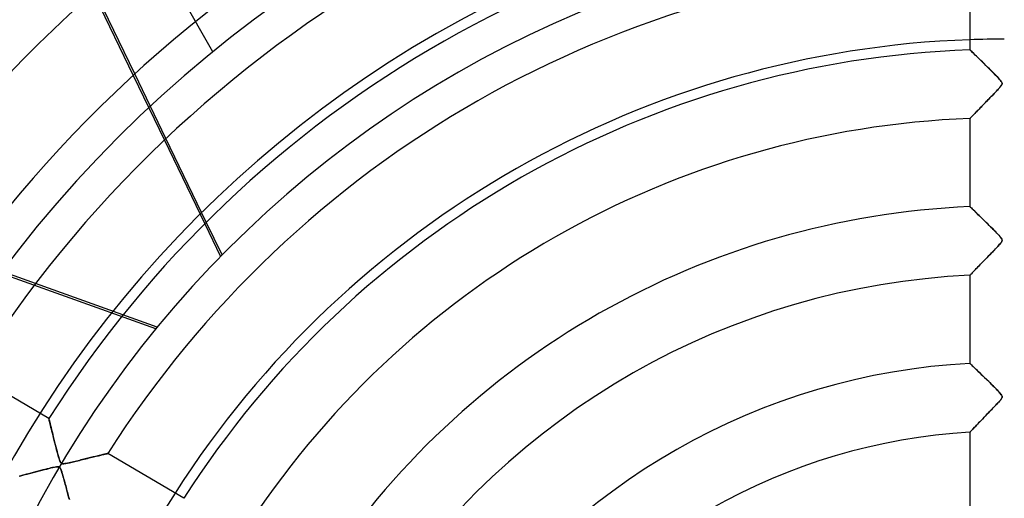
# Model space of a CAD drawing. Header units: millimetres. Extents: x -550 to 550, y -550 to 550.
# Tile 24 of 54: x -143 to 0, y 76 to 146. Entities that reach past the tile are written whole.
import ezdxf

# ---------------------------------------------------------------- set-up
doc = ezdxf.new("R2010")
doc.units = ezdxf.units.MM
doc.layers.add('HIDDEN', color=7, linetype='Continuous')
doc.layers.add('THICK', color=7, linetype='Continuous')

msp = doc.modelspace()

# ---------------------------------------------------------------- linework, layer by layer
at = {"layer": 'HIDDEN'}
for p, q in [((-115.2, 141.42), (-221.19, 327.25)), ((-115.2, 141.42), (-115.2, 141.42)), ((-4.99, 141.69), (-5, 141.7)), ((-4.94, 141.65), (-4.99, 141.69)), ((-4.88, 141.58), (-4.94, 141.65)), ((-4.79, 141.49), (-4.88, 141.58)), ((-4.67, 141.38), (-4.79, 141.49)), ((-4.54, 141.26), (-4.67, 141.38)), ((-4.39, 141.11), (-4.54, 141.26)), ((-4.23, 140.95), (-4.39, 141.11)), ((-4.05, 140.78), (-4.23, 140.95)), ((-3.85, 140.59), (-4.05, 140.78)), ((-3.65, 140.39), (-3.85, 140.59)), ((-3.43, 140.17), (-3.65, 140.39)), ((-3.19, 139.94), (-3.43, 140.17)), ((-2.95, 139.7), (-3.19, 139.94)), ((-2.69, 139.45), (-2.95, 139.7)), ((-2.43, 139.19), (-2.69, 139.45)), ((-2.17, 138.93), (-2.43, 139.19)), ((-126.79, 137.99), (-122.25, 128.57)), ((-122.01, 128.79), (-126.54, 138.21)), ((-1.92, 138.68), (-2.17, 138.93)), ((-1.68, 138.44), (-1.92, 138.68)), ((-1.44, 138.2), (-1.68, 138.44)), ((-1.22, 137.98), (-1.44, 138.2)), ((-1.02, 137.77), (-1.22, 137.98)), ((-0.84, 137.58), (-1.02, 137.77)), ((-0.68, 137.4), (-0.84, 137.58)), ((-0.79, 136.07), (-0.63, 136.25)), ((-0.55, 137.24), (-0.68, 137.4)), ((-0.63, 136.25), (-0.5, 136.41)), ((-0.44, 137.11), (-0.55, 137.24)), ((-0.5, 136.41), (-0.4, 136.55)), ((-0.37, 136.99), (-0.44, 137.11)), ((-0.4, 136.55), (-0.34, 136.66)), ((-0.32, 136.87), (-0.37, 136.99)), ((-0.34, 136.66), (-0.32, 136.77)), ((-0.32, 136.77), (-0.32, 136.87)), ((-2.22, 134.58), (-2.04, 134.76)), ((-2.04, 134.76), (-1.87, 134.95)), ((-1.87, 134.95), (-1.69, 135.13)), ((-1.69, 135.13), (-1.51, 135.32)), ((-1.51, 135.32), (-1.32, 135.51)), ((-1.32, 135.51), (-1.14, 135.69)), ((-1.14, 135.69), (-0.97, 135.88)), ((-0.97, 135.88), (-0.79, 136.07)), ((-3.53, 133.24), (-3.38, 133.39)), ((-3.38, 133.39), (-3.22, 133.55)), ((-3.22, 133.55), (-3.06, 133.72)), ((-3.06, 133.72), (-2.9, 133.88)), ((-2.9, 133.88), (-2.74, 134.05)), ((-2.74, 134.05), (-2.57, 134.23)), ((-2.57, 134.23), (-2.4, 134.4)), ((-2.4, 134.4), (-2.22, 134.58)), ((-4.91, 131.81), (-4.85, 131.87)), ((-4.85, 131.87), (-4.79, 131.94)), ((-4.79, 131.94), (-4.71, 132.01)), ((-4.71, 132.01), (-4.63, 132.1)), ((-4.63, 132.1), (-4.54, 132.2)), ((-4.54, 132.2), (-4.44, 132.3)), ((-4.44, 132.3), (-4.33, 132.41)), ((-4.33, 132.41), (-4.21, 132.54)), ((-4.21, 132.54), (-4.09, 132.66)), ((-4.09, 132.66), (-3.96, 132.8)), ((-3.96, 132.8), (-3.82, 132.94)), ((-3.82, 132.94), (-3.68, 133.09)), ((-3.68, 133.09), (-3.53, 133.24)), ((-5, 131.72), (-4.99, 131.72)), ((-4.99, 131.72), (-4.98, 131.74)), ((-4.98, 131.74), (-4.95, 131.77)), ((-4.95, 131.77), (-4.91, 131.81)), ((-123.51, 101.08), (-193.98, 126.41)), ((-4.99, 118.88), (-5, 118.88)), ((-4.96, 118.85), (-4.99, 118.88)), ((-4.91, 118.8), (-4.96, 118.85)), ((-4.85, 118.74), (-4.91, 118.8)), ((-4.77, 118.66), (-4.85, 118.74)), ((-4.67, 118.57), (-4.77, 118.66)), ((-4.56, 118.46), (-4.67, 118.57)), ((-4.44, 118.34), (-4.56, 118.46)), ((-4.3, 118.21), (-4.44, 118.34)), ((-4.15, 118.07), (-4.3, 118.21)), ((-4, 117.92), (-4.15, 118.07)), ((-3.83, 117.75), (-4, 117.92)), ((-3.65, 117.58), (-3.83, 117.75)), ((-3.46, 117.4), (-3.65, 117.58)), ((-116.38, 116.38), (-114.08, 111.61)), ((-113.85, 111.85), (-116.15, 116.62)), ((-3.27, 117.21), (-3.46, 117.4)), ((-3.06, 117), (-3.27, 117.21)), ((-2.84, 116.79), (-3.06, 117)), ((-2.62, 116.57), (-2.84, 116.79)), ((-2.41, 116.36), (-2.62, 116.57)), ((-2.19, 116.15), (-2.41, 116.36)), ((-1.99, 115.94), (-2.19, 116.15)), ((-1.79, 115.74), (-1.99, 115.94)), ((-1.6, 115.55), (-1.79, 115.74)), ((-1.42, 115.37), (-1.6, 115.55)), ((-1.25, 115.2), (-1.42, 115.37)), ((-1.09, 115.04), (-1.25, 115.2)), ((-0.95, 114.89), (-1.09, 115.04)), ((-0.83, 114.76), (-0.95, 114.89)), ((-0.72, 114.64), (-0.83, 114.76)), ((-0.95, 113.1), (-0.8, 113.26)), ((-0.8, 113.26), (-0.68, 113.4)), ((-0.62, 114.53), (-0.72, 114.64)), ((-0.68, 113.4), (-0.57, 113.52)), ((-0.53, 114.42), (-0.62, 114.53)), ((-0.57, 113.52), (-0.48, 113.63)), ((-0.45, 114.32), (-0.53, 114.42)), ((-0.48, 113.63), (-0.42, 113.73)), ((-0.39, 114.23), (-0.45, 114.32)), ((-0.42, 113.73), (-0.37, 113.81)), ((-0.35, 114.15), (-0.39, 114.23)), ((-0.37, 113.81), (-0.34, 113.88)), ((-0.33, 114.08), (-0.35, 114.15)), ((-0.34, 113.88), (-0.32, 113.95)), ((-0.32, 114.01), (-0.33, 114.08)), ((-0.32, 113.95), (-0.32, 114.01)), ((-2.41, 111.58), (-2.22, 111.78)), ((-2.22, 111.78), (-2.03, 111.98)), ((-2.03, 111.98), (-1.84, 112.18)), ((-1.84, 112.18), (-1.64, 112.38)), ((-1.64, 112.38), (-1.45, 112.57)), ((-1.45, 112.57), (-1.27, 112.76)), ((-1.27, 112.76), (-1.1, 112.94)), ((-1.1, 112.94), (-0.95, 113.1)), ((-140.98, 107.69), (-150.81, 111.23)), ((-3.63, 110.32), (-3.47, 110.49)), ((-3.47, 110.49), (-3.31, 110.66)), ((-3.31, 110.66), (-3.13, 110.84)), ((-3.13, 110.84), (-2.96, 111.02)), ((-2.96, 111.02), (-2.78, 111.2)), ((-2.78, 111.2), (-2.6, 111.39)), ((-2.6, 111.39), (-2.41, 111.58)), ((-4.99, 108.9), (-4.97, 108.92)), ((-4.97, 108.92), (-4.94, 108.96)), ((-4.94, 108.96), (-4.89, 109.01)), ((-4.89, 109.01), (-4.83, 109.08)), ((-4.83, 109.08), (-4.75, 109.16)), ((-4.75, 109.16), (-4.66, 109.25)), ((-4.66, 109.25), (-4.57, 109.35)), ((-4.57, 109.35), (-4.46, 109.46)), ((-4.46, 109.46), (-4.34, 109.58)), ((-4.34, 109.58), (-4.21, 109.72)), ((-4.21, 109.72), (-4.08, 109.86)), ((-4.08, 109.86), (-3.94, 110)), ((-3.94, 110), (-3.79, 110.16)), ((-3.79, 110.16), (-3.63, 110.32)), ((-5, 108.9), (-4.99, 108.9)), ((-123.3, 101.34), (-128.28, 103.13)), ((-4.99, 96.05), (-5, 96.06)), ((-4.96, 96.02), (-4.99, 96.05)), ((-4.91, 95.97), (-4.96, 96.02)), ((-4.83, 95.9), (-4.91, 95.97)), ((-4.74, 95.82), (-4.83, 95.9)), ((-4.64, 95.72), (-4.74, 95.82)), ((-4.52, 95.6), (-4.64, 95.72)), ((-4.39, 95.47), (-4.52, 95.6)), ((-4.24, 95.34), (-4.39, 95.47)), ((-4.09, 95.19), (-4.24, 95.34)), ((-3.92, 95.03), (-4.09, 95.19)), ((-3.75, 94.86), (-3.92, 95.03)), ((-3.56, 94.68), (-3.75, 94.86)), ((-3.37, 94.49), (-3.56, 94.68)), ((-3.16, 94.29), (-3.37, 94.49)), ((-2.95, 94.09), (-3.16, 94.29)), ((-2.73, 93.87), (-2.95, 94.09)), ((-2.5, 93.65), (-2.73, 93.87)), ((-2.27, 93.42), (-2.5, 93.65)), ((-2.03, 93.18), (-2.27, 93.42)), ((-1.8, 92.96), (-2.03, 93.18)), ((-1.59, 92.74), (-1.8, 92.96)), ((-1.39, 92.54), (-1.59, 92.74)), ((-1.2, 92.35), (-1.39, 92.54)), ((-1.03, 92.17), (-1.2, 92.35)), ((-0.87, 92.01), (-1.03, 92.17)), ((-0.74, 91.87), (-0.87, 92.01)), ((-0.63, 91.74), (-0.74, 91.87)), ((-0.53, 91.62), (-0.63, 91.74)), ((-1.07, 90.17), (-0.92, 90.33)), ((-0.92, 90.33), (-0.78, 90.48)), ((-0.78, 90.48), (-0.66, 90.62)), ((-0.66, 90.62), (-0.56, 90.74)), ((-0.56, 90.74), (-0.47, 90.84)), ((-0.44, 91.51), (-0.53, 91.62)), ((-0.47, 90.84), (-0.4, 90.95)), ((-0.37, 91.4), (-0.44, 91.51)), ((-0.4, 90.95), (-0.35, 91.05)), ((-0.33, 91.31), (-0.37, 91.4)), ((-0.35, 91.05), (-0.32, 91.14)), ((-0.32, 91.22), (-0.33, 91.31)), ((-0.32, 91.14), (-0.32, 91.22)), ((-2.37, 88.82), (-2.18, 89.01)), ((-2.18, 89.01), (-1.99, 89.21)), ((-1.99, 89.21), (-1.79, 89.42)), ((-1.79, 89.42), (-1.6, 89.62)), ((-1.6, 89.62), (-1.41, 89.81)), ((-1.41, 89.81), (-1.24, 90)), ((-1.24, 90), (-1.07, 90.17)), ((-139.06, 88.05), (-139.05, 88.03)), ((-139.05, 88.03), (-139.04, 87.96)), ((-139.04, 87.96), (-139.01, 87.84)), ((-139.01, 87.84), (-138.97, 87.69)), ((-138.97, 87.69), (-138.93, 87.5)), ((-138.93, 87.5), (-138.87, 87.27)), ((-3.76, 87.37), (-3.61, 87.53)), ((-3.61, 87.53), (-3.44, 87.7)), ((-3.44, 87.7), (-3.27, 87.88)), ((-3.27, 87.88), (-3.1, 88.06)), ((-3.1, 88.06), (-2.93, 88.24)), ((-2.93, 88.24), (-2.74, 88.43)), ((-2.74, 88.43), (-2.56, 88.62)), ((-2.56, 88.62), (-2.37, 88.82)), ((-138.87, 87.27), (-138.81, 87.01)), ((-138.81, 87.01), (-138.74, 86.73)), ((-138.74, 86.73), (-138.66, 86.42)), ((-138.66, 86.42), (-138.58, 86.1)), ((-138.58, 86.1), (-138.5, 85.75)), ((-5, 86.06), (-4.99, 86.07)), ((-4.99, 86.07), (-4.97, 86.1)), ((-4.97, 86.1), (-4.93, 86.13)), ((-4.93, 86.13), (-4.88, 86.19)), ((-4.88, 86.19), (-4.82, 86.26)), ((-4.82, 86.26), (-4.74, 86.34)), ((-4.74, 86.34), (-4.65, 86.43)), ((-4.65, 86.43), (-4.56, 86.54)), ((-4.56, 86.54), (-4.44, 86.65)), ((-4.44, 86.65), (-4.33, 86.78)), ((-4.33, 86.78), (-4.2, 86.91)), ((-4.2, 86.91), (-4.06, 87.06)), ((-4.06, 87.06), (-3.91, 87.21)), ((-3.91, 87.21), (-3.76, 87.37)), ((-138.5, 85.75), (-138.41, 85.39)), ((-138.41, 85.39), (-138.31, 85.02)), ((-138.31, 85.02), (-138.22, 84.65)), ((-138.22, 84.65), (-138.13, 84.29)), ((-138.13, 84.29), (-138.04, 83.93)), ((-138.04, 83.93), (-137.95, 83.59)), ((-137.95, 83.59), (-137.86, 83.26)), ((-137.86, 83.26), (-137.78, 82.94)), ((-137.78, 82.94), (-137.7, 82.66)), ((-137.7, 82.66), (-137.62, 82.39)), ((-137.62, 82.39), (-137.55, 82.15)), ((-137.55, 82.15), (-137.48, 81.95)), ((-137.48, 81.95), (-137.42, 81.79)), ((-137.42, 81.79), (-137.36, 81.67)), ((-135.86, 81.66), (-135.68, 81.7)), ((-135.68, 81.7), (-135.49, 81.75)), ((-135.49, 81.75), (-135.28, 81.8)), ((-135.28, 81.8), (-135.07, 81.85)), ((-135.07, 81.85), (-134.85, 81.9)), ((-134.85, 81.9), (-134.62, 81.96)), ((-134.62, 81.96), (-134.38, 82.02)), ((-134.38, 82.02), (-134.14, 82.08)), ((-134.14, 82.08), (-133.9, 82.14)), ((-133.9, 82.14), (-133.66, 82.19)), ((-133.66, 82.19), (-133.42, 82.25)), ((-133.42, 82.25), (-133.2, 82.31)), ((-133.2, 82.31), (-132.98, 82.36)), ((-132.98, 82.36), (-132.77, 82.41)), ((-132.77, 82.41), (-132.56, 82.46)), ((-132.56, 82.46), (-132.36, 82.51)), ((-132.36, 82.51), (-132.17, 82.55)), ((-132.17, 82.55), (-131.99, 82.6)), ((-131.99, 82.6), (-131.82, 82.64)), ((-131.82, 82.64), (-131.65, 82.68)), ((-131.65, 82.68), (-131.5, 82.72)), ((-131.5, 82.72), (-131.35, 82.75)), ((-131.35, 82.75), (-131.21, 82.79)), ((-131.21, 82.79), (-131.07, 82.82)), ((-131.07, 82.82), (-130.95, 82.85)), ((-130.95, 82.85), (-130.84, 82.87)), ((-130.84, 82.87), (-130.75, 82.9)), ((-130.75, 82.9), (-130.66, 82.92)), ((-130.66, 82.92), (-130.59, 82.93)), ((-130.59, 82.93), (-130.54, 82.95)), ((-130.54, 82.95), (-130.5, 82.96)), ((-130.5, 82.96), (-130.47, 82.96)), ((-130.47, 82.96), (-130.46, 82.97)), ((-140.99, 80.29), (-141.34, 80.19)), ((-140.63, 80.38), (-140.99, 80.29)), ((-140.28, 80.47), (-140.63, 80.38)), ((-139.94, 80.56), (-140.28, 80.47)), ((-139.62, 80.64), (-139.94, 80.56)), ((-139.31, 80.72), (-139.62, 80.64)), ((-139.03, 80.78), (-139.31, 80.72)), ((-138.77, 80.85), (-139.03, 80.78)), ((-138.54, 80.9), (-138.77, 80.85)), ((-138.33, 80.94), (-138.54, 80.9)), ((-138.14, 80.98), (-138.33, 80.94)), ((-137.97, 81.01), (-138.14, 80.98)), ((-137.83, 81.02), (-137.97, 81.01)), ((-137.72, 81.02), (-137.83, 81.02)), ((-137.63, 81.01), (-137.72, 81.02)), ((-137.55, 80.98), (-137.63, 81.01)), ((-137.49, 80.94), (-137.55, 80.98)), ((-137.43, 80.88), (-137.49, 80.94)), ((-137.38, 80.79), (-137.43, 80.88)), ((-137.32, 80.68), (-137.38, 80.79)), ((-137.36, 81.67), (-137.3, 81.59)), ((-137.27, 80.54), (-137.32, 80.68)), ((-137.3, 81.59), (-137.23, 81.53)), ((-137.21, 80.37), (-137.27, 80.54)), ((-137.23, 81.53), (-137.16, 81.49)), ((-137.15, 80.18), (-137.21, 80.37)), ((-137.16, 81.49), (-137.08, 81.47)), ((-137.08, 81.47), (-136.98, 81.46)), ((-136.98, 81.46), (-136.86, 81.47)), ((-136.86, 81.47), (-136.72, 81.48)), ((-136.72, 81.48), (-136.59, 81.51)), ((-136.59, 81.51), (-136.46, 81.53)), ((-136.46, 81.53), (-136.33, 81.56)), ((-136.33, 81.56), (-136.19, 81.59)), ((-136.19, 81.59), (-136.03, 81.62)), ((-136.03, 81.62), (-135.86, 81.66)), ((-143.12, 79.72), (-143.34, 79.66)), ((-142.87, 79.79), (-143.12, 79.72)), ((-142.61, 79.86), (-142.87, 79.79)), ((-142.32, 79.93), (-142.61, 79.86)), ((-142.01, 80.02), (-142.32, 79.93)), ((-141.69, 80.1), (-142.01, 80.02)), ((-141.34, 80.19), (-141.69, 80.1)), ((-137.08, 79.97), (-137.15, 80.18)), ((-137.02, 79.75), (-137.08, 79.97)), ((-136.96, 79.54), (-137.02, 79.75)), ((-136.9, 79.32), (-136.96, 79.54)), ((-136.84, 79.1), (-136.9, 79.32)), ((-136.78, 78.89), (-136.84, 79.1)), ((-136.73, 78.68), (-136.78, 78.89)), ((-136.67, 78.47), (-136.73, 78.68)), ((-136.61, 78.26), (-136.67, 78.47)), ((-136.56, 78.05), (-136.61, 78.26)), ((-136.5, 77.84), (-136.56, 78.05)), ((-136.45, 77.64), (-136.5, 77.84)), ((-136.39, 77.44), (-136.45, 77.64)), ((-136.34, 77.24), (-136.39, 77.44)), ((-136.29, 77.05), (-136.34, 77.24)), ((-136.24, 76.86), (-136.29, 77.05)), ((-136.19, 76.67), (-136.24, 76.86)), ((-136.14, 76.49), (-136.19, 76.67)), ((-136.09, 76.31), (-136.14, 76.49))]:
    msp.add_line(p, q, dxfattribs=at)
for radius, start, end in [(456, 0, 180), (445, 0, 180), (400, 0, 180), (182.4, 0, 180), (166.07, 90, 270), (159.6, 90, 180), (143.27, 90, 92), (143.27, 147.4, 151.4)]:
    msp.add_arc((0, 0), radius, start, end, dxfattribs=at)
at = {"layer": 'THICK'}
for p, q in [((-5, 154.53), (-5, 141.7)), ((-132.58, 150.02), (-126.79, 137.99)), ((-126.54, 138.21), (-132.34, 150.24)), ((-5, 141.7), (-4.99, 141.69)), ((-4.99, 141.69), (-4.95, 141.65)), ((-4.95, 141.65), (-4.88, 141.59)), ((-4.88, 141.59), (-4.79, 141.5)), ((-4.79, 141.5), (-4.67, 141.38)), ((-4.67, 141.38), (-4.53, 141.25)), ((-4.53, 141.25), (-4.38, 141.1)), ((-4.38, 141.1), (-4.2, 140.93)), ((-4.2, 140.93), (-4.01, 140.74)), ((-4.01, 140.74), (-3.8, 140.54)), ((-3.8, 140.54), (-3.58, 140.32)), ((-3.58, 140.32), (-3.35, 140.1)), ((-3.35, 140.1), (-3.12, 139.86)), ((-3.12, 139.86), (-2.87, 139.62)), ((-2.87, 139.62), (-2.62, 139.38)), ((-2.62, 139.38), (-2.38, 139.14)), ((-2.38, 139.14), (-2.14, 138.9)), ((-2.14, 138.9), (-1.9, 138.66)), ((-1.9, 138.66), (-1.67, 138.43)), ((-1.67, 138.43), (-1.46, 138.21)), ((-1.46, 138.21), (-1.25, 138.01)), ((-1.25, 138.01), (-1.06, 137.81)), ((-1.06, 137.81), (-0.89, 137.63)), ((-0.89, 137.63), (-0.73, 137.46)), ((-0.71, 136.16), (-0.79, 136.07)), ((-0.73, 137.46), (-0.59, 137.3)), ((-0.63, 136.26), (-0.71, 136.16)), ((-0.54, 136.36), (-0.63, 136.26)), ((-0.59, 137.3), (-0.49, 137.17)), ((-0.46, 136.46), (-0.54, 136.36)), ((-0.49, 137.17), (-0.41, 137.05)), ((-0.4, 136.56), (-0.46, 136.46)), ((-0.41, 137.05), (-0.35, 136.96)), ((-0.35, 136.65), (-0.4, 136.56)), ((-0.35, 136.96), (-0.33, 136.88)), ((-0.32, 136.72), (-0.35, 136.65)), ((-0.33, 136.88), (-0.32, 136.8)), ((-0.32, 136.8), (-0.32, 136.72)), ((-1.94, 134.87), (-2.1, 134.7)), ((-1.79, 135.03), (-1.94, 134.87)), ((-1.64, 135.18), (-1.79, 135.03)), ((-1.49, 135.33), (-1.64, 135.18)), ((-1.35, 135.48), (-1.49, 135.33)), ((-1.22, 135.61), (-1.35, 135.48)), ((-1.1, 135.74), (-1.22, 135.61)), ((-0.99, 135.86), (-1.1, 135.74)), ((-0.88, 135.97), (-0.99, 135.86)), ((-0.79, 136.07), (-0.88, 135.97)), ((-3.39, 133.38), (-3.54, 133.23)), ((-3.25, 133.53), (-3.39, 133.38)), ((-3.09, 133.69), (-3.25, 133.53)), ((-2.94, 133.85), (-3.09, 133.69)), ((-2.77, 134.01), (-2.94, 133.85)), ((-2.61, 134.19), (-2.77, 134.01)), ((-2.44, 134.36), (-2.61, 134.19)), ((-2.27, 134.53), (-2.44, 134.36)), ((-2.1, 134.7), (-2.27, 134.53)), ((-4.86, 131.86), (-4.91, 131.81)), ((-4.8, 131.92), (-4.86, 131.86)), ((-4.73, 131.99), (-4.8, 131.92)), ((-4.66, 132.07), (-4.73, 131.99)), ((-4.57, 132.16), (-4.66, 132.07)), ((-4.48, 132.25), (-4.57, 132.16)), ((-4.38, 132.36), (-4.48, 132.25)), ((-4.28, 132.46), (-4.38, 132.36)), ((-4.17, 132.58), (-4.28, 132.46)), ((-4.05, 132.7), (-4.17, 132.58)), ((-3.93, 132.82), (-4.05, 132.7)), ((-3.81, 132.95), (-3.93, 132.82)), ((-3.67, 133.09), (-3.81, 132.95)), ((-3.54, 133.23), (-3.67, 133.09)), ((-5, 131.72), (-5, 118.88)), ((-4.99, 131.72), (-5, 131.72)), ((-4.98, 131.74), (-4.99, 131.72)), ((-4.95, 131.77), (-4.98, 131.74)), ((-4.91, 131.81), (-4.95, 131.77)), ((-122.25, 128.57), (-116.38, 116.38)), ((-116.15, 116.62), (-122.01, 128.79)), ((-5, 118.88), (-4.99, 118.87)), ((-4.99, 118.87), (-4.95, 118.83)), ((-4.95, 118.83), (-4.88, 118.77)), ((-4.88, 118.77), (-4.79, 118.69)), ((-4.79, 118.69), (-4.68, 118.58)), ((-4.68, 118.58), (-4.55, 118.45)), ((-4.55, 118.45), (-4.39, 118.3)), ((-4.39, 118.3), (-4.22, 118.14)), ((-4.22, 118.14), (-4.04, 117.95)), ((-4.04, 117.95), (-3.84, 117.76)), ((-3.84, 117.76), (-3.62, 117.55)), ((-3.62, 117.55), (-3.4, 117.33)), ((-3.4, 117.33), (-3.16, 117.1)), ((-3.16, 117.1), (-2.92, 116.87)), ((-2.92, 116.87), (-2.68, 116.63)), ((-2.68, 116.63), (-2.43, 116.39)), ((-2.43, 116.39), (-2.19, 116.15)), ((-2.19, 116.15), (-1.96, 115.92)), ((-1.96, 115.92), (-1.74, 115.69)), ((-1.74, 115.69), (-1.52, 115.48)), ((-1.52, 115.48), (-1.31, 115.27)), ((-1.31, 115.27), (-1.12, 115.07)), ((-1.12, 115.07), (-0.95, 114.89)), ((-0.95, 114.89), (-0.78, 114.72)), ((-0.78, 114.72), (-0.64, 114.56)), ((-0.78, 113.28), (-0.9, 113.15)), ((-0.68, 113.39), (-0.78, 113.28)), ((-0.59, 113.5), (-0.68, 113.39)), ((-0.64, 114.56), (-0.53, 114.42)), ((-0.5, 113.61), (-0.59, 113.5)), ((-0.53, 114.42), (-0.43, 114.3)), ((-0.43, 113.71), (-0.5, 113.61)), ((-0.43, 114.3), (-0.37, 114.2)), ((-0.37, 113.8), (-0.43, 113.71)), ((-0.37, 114.2), (-0.34, 114.11)), ((-0.34, 113.88), (-0.37, 113.8)), ((-0.34, 114.11), (-0.32, 114.03)), ((-0.32, 113.96), (-0.34, 113.88)), ((-0.32, 114.03), (-0.32, 113.96)), ((-2.12, 111.89), (-2.33, 111.67)), ((-1.91, 112.1), (-2.12, 111.89)), ((-1.72, 112.3), (-1.91, 112.1)), ((-1.53, 112.49), (-1.72, 112.3)), ((-1.35, 112.68), (-1.53, 112.49)), ((-1.19, 112.85), (-1.35, 112.68)), ((-1.04, 113.01), (-1.19, 112.85)), ((-0.9, 113.15), (-1.04, 113.01)), ((-3.54, 110.41), (-3.72, 110.23)), ((-3.36, 110.6), (-3.54, 110.41)), ((-3.17, 110.8), (-3.36, 110.6)), ((-2.97, 111.01), (-3.17, 110.8)), ((-2.76, 111.23), (-2.97, 111.01)), ((-2.54, 111.45), (-2.76, 111.23)), ((-2.33, 111.67), (-2.54, 111.45)), ((-4.96, 108.93), (-4.99, 108.91)), ((-4.92, 108.98), (-4.96, 108.93)), ((-4.85, 109.05), (-4.92, 108.98)), ((-4.77, 109.13), (-4.85, 109.05)), ((-4.68, 109.23), (-4.77, 109.13)), ((-4.57, 109.34), (-4.68, 109.23)), ((-4.46, 109.46), (-4.57, 109.34)), ((-4.33, 109.6), (-4.46, 109.46)), ((-4.19, 109.74), (-4.33, 109.6)), ((-4.04, 109.9), (-4.19, 109.74)), ((-3.88, 110.06), (-4.04, 109.9)), ((-3.72, 110.23), (-3.88, 110.06)), ((-128.28, 103.13), (-140.98, 107.69)), ((-4.99, 108.91), (-5, 108.9)), ((-5, 108.9), (-5, 96.06)), ((-5, 96.06), (-4.99, 96.05)), ((-4.99, 96.05), (-4.95, 96.01)), ((-4.95, 96.01), (-4.88, 95.94)), ((-4.88, 95.94), (-4.79, 95.86)), ((-4.79, 95.86), (-4.67, 95.74)), ((-4.67, 95.74), (-4.53, 95.61)), ((-4.53, 95.61), (-4.37, 95.46)), ((-4.37, 95.46), (-4.2, 95.29)), ((-4.2, 95.29), (-4, 95.11)), ((-4, 95.11), (-3.8, 94.91)), ((-3.8, 94.91), (-3.58, 94.7)), ((-3.58, 94.7), (-3.35, 94.47)), ((-139.06, 88.05), (-150.1, 94.58)), ((-3.35, 94.47), (-3.11, 94.24)), ((-3.11, 94.24), (-2.86, 94)), ((-2.86, 94), (-2.61, 93.76)), ((-2.61, 93.76), (-2.37, 93.52)), ((-2.37, 93.52), (-2.13, 93.28)), ((-2.13, 93.28), (-1.89, 93.05)), ((-1.89, 93.05), (-1.67, 92.82)), ((-1.67, 92.82), (-1.45, 92.61)), ((-1.45, 92.61), (-1.25, 92.4)), ((-1.25, 92.4), (-1.06, 92.21)), ((-1.06, 92.21), (-0.89, 92.03)), ((-0.89, 92.03), (-0.73, 91.86)), ((-0.73, 91.86), (-0.6, 91.71)), ((-0.94, 90.31), (-1.08, 90.16)), ((-0.82, 90.44), (-0.94, 90.31)), ((-0.72, 90.55), (-0.82, 90.44)), ((-0.62, 90.67), (-0.72, 90.55)), ((-0.53, 90.77), (-0.62, 90.67)), ((-0.6, 91.71), (-0.49, 91.57)), ((-0.45, 90.88), (-0.53, 90.77)), ((-0.49, 91.57), (-0.41, 91.46)), ((-0.39, 90.97), (-0.45, 90.88)), ((-0.41, 91.46), (-0.36, 91.37)), ((-0.35, 91.06), (-0.39, 90.97)), ((-0.36, 91.37), (-0.33, 91.28)), ((-0.32, 91.13), (-0.35, 91.06)), ((-0.33, 91.28), (-0.32, 91.21)), ((-0.32, 91.21), (-0.32, 91.13)), ((-2.15, 89.05), (-2.36, 88.83)), ((-1.95, 89.26), (-2.15, 89.05)), ((-1.75, 89.46), (-1.95, 89.26)), ((-1.57, 89.65), (-1.75, 89.46)), ((-1.39, 89.83), (-1.57, 89.65)), ((-1.23, 90), (-1.39, 89.83)), ((-1.08, 90.16), (-1.23, 90)), ((-139.05, 88.03), (-139.06, 88.05)), ((-139.04, 87.98), (-139.05, 88.03)), ((-139.02, 87.89), (-139.04, 87.98)), ((-138.99, 87.77), (-139.02, 87.89)), ((-138.95, 87.61), (-138.99, 87.77)), ((-138.91, 87.43), (-138.95, 87.61)), ((-138.86, 87.23), (-138.91, 87.43)), ((-3.56, 87.58), (-3.74, 87.4)), ((-3.38, 87.77), (-3.56, 87.58)), ((-3.19, 87.97), (-3.38, 87.77)), ((-2.99, 88.18), (-3.19, 87.97)), ((-2.78, 88.39), (-2.99, 88.18)), ((-2.57, 88.61), (-2.78, 88.39)), ((-2.36, 88.83), (-2.57, 88.61)), ((-138.81, 87.01), (-138.86, 87.23)), ((-138.75, 86.76), (-138.81, 87.01)), ((-138.68, 86.49), (-138.75, 86.76)), ((-138.61, 86.21), (-138.68, 86.49)), ((-138.53, 85.9), (-138.61, 86.21)), ((-4.99, 86.07), (-5, 86.06)), ((-5, 86.06), (-5, 73.22)), ((-4.96, 86.1), (-4.99, 86.07)), ((-4.92, 86.15), (-4.96, 86.1)), ((-4.86, 86.22), (-4.92, 86.15)), ((-4.78, 86.3), (-4.86, 86.22)), ((-4.69, 86.4), (-4.78, 86.3)), ((-4.58, 86.51), (-4.69, 86.4)), ((-4.47, 86.63), (-4.58, 86.51)), ((-4.34, 86.76), (-4.47, 86.63)), ((-4.2, 86.91), (-4.34, 86.76)), ((-4.06, 87.06), (-4.2, 86.91)), ((-3.9, 87.22), (-4.06, 87.06)), ((-3.74, 87.4), (-3.9, 87.22)), ((-138.45, 85.57), (-138.53, 85.9)), ((-138.37, 85.23), (-138.45, 85.57)), ((-138.28, 84.87), (-138.37, 85.23)), ((-138.18, 84.51), (-138.28, 84.87)), ((-138.1, 84.16), (-138.18, 84.51)), ((-138.01, 83.82), (-138.1, 84.16)), ((-137.93, 83.5), (-138.01, 83.82)), ((-137.85, 83.2), (-137.93, 83.5)), ((-137.77, 82.91), (-137.85, 83.2)), ((-137.7, 82.66), (-137.77, 82.91)), ((-137.64, 82.43), (-137.7, 82.66)), ((-137.57, 82.23), (-137.64, 82.43)), ((-137.52, 82.04), (-137.57, 82.23)), ((-137.46, 81.88), (-137.52, 82.04)), ((-137.4, 81.75), (-137.46, 81.88)), ((-137.35, 81.65), (-137.4, 81.75)), ((-135.68, 81.7), (-135.9, 81.65)), ((-135.46, 81.76), (-135.68, 81.7)), ((-135.24, 81.81), (-135.46, 81.76)), ((-135.03, 81.86), (-135.24, 81.81)), ((-134.81, 81.91), (-135.03, 81.86)), ((-134.6, 81.96), (-134.81, 81.91)), ((-134.39, 82.02), (-134.6, 81.96)), ((-134.18, 82.07), (-134.39, 82.02)), ((-133.97, 82.12), (-134.18, 82.07)), ((-133.77, 82.17), (-133.97, 82.12)), ((-133.57, 82.22), (-133.77, 82.17)), ((-133.37, 82.26), (-133.57, 82.22)), ((-133.18, 82.31), (-133.37, 82.26)), ((-132.98, 82.36), (-133.18, 82.31)), ((-132.8, 82.4), (-132.98, 82.36)), ((-132.61, 82.45), (-132.8, 82.4)), ((-132.43, 82.49), (-132.61, 82.45)), ((-132.26, 82.53), (-132.43, 82.49)), ((-132.09, 82.58), (-132.26, 82.53)), ((-131.92, 82.62), (-132.09, 82.58)), ((-131.76, 82.65), (-131.92, 82.62)), ((-131.61, 82.69), (-131.76, 82.65)), ((-131.47, 82.73), (-131.61, 82.69)), ((-131.33, 82.76), (-131.47, 82.73)), ((-131.2, 82.79), (-131.33, 82.76)), ((-131.08, 82.82), (-131.2, 82.79)), ((-130.97, 82.84), (-131.08, 82.82)), ((-130.87, 82.87), (-130.97, 82.84)), ((-130.77, 82.89), (-130.87, 82.87)), ((-130.69, 82.91), (-130.77, 82.89)), ((-130.62, 82.93), (-130.69, 82.91)), ((-130.57, 82.94), (-130.62, 82.93)), ((-130.52, 82.95), (-130.57, 82.94)), ((-130.49, 82.96), (-130.52, 82.95)), ((-130.47, 82.96), (-130.49, 82.96)), ((-130.46, 82.97), (-130.47, 82.96)), ((-119.42, 76.44), (-130.46, 82.97)), ((-141.14, 80.25), (-140.77, 80.34)), ((-140.77, 80.34), (-140.4, 80.44)), ((-140.4, 80.44), (-140.05, 80.53)), ((-140.05, 80.53), (-139.7, 80.62)), ((-139.7, 80.62), (-139.37, 80.7)), ((-139.37, 80.7), (-139.06, 80.78)), ((-139.06, 80.78), (-138.77, 80.85)), ((-138.77, 80.85), (-138.5, 80.91)), ((-138.5, 80.91), (-138.26, 80.96)), ((-138.26, 80.96), (-138.04, 81)), ((-138.04, 81), (-137.87, 81.02)), ((-137.87, 81.02), (-137.74, 81.02)), ((-137.74, 81.02), (-137.64, 81.01)), ((-137.64, 81.01), (-137.56, 80.98)), ((-137.56, 80.98), (-137.49, 80.94)), ((-137.49, 80.94), (-137.43, 80.87)), ((-137.43, 80.87), (-137.38, 80.79)), ((-137.38, 80.79), (-137.32, 80.68)), ((-137.29, 81.58), (-137.35, 81.65)), ((-137.32, 80.68), (-137.27, 80.55)), ((-137.23, 81.53), (-137.29, 81.58)), ((-137.27, 80.55), (-137.23, 80.43)), ((-137.16, 81.49), (-137.23, 81.53)), ((-137.23, 80.43), (-137.19, 80.3)), ((-137.19, 80.3), (-137.15, 80.18)), ((-137.08, 81.47), (-137.16, 81.49)), ((-136.98, 81.46), (-137.08, 81.47)), ((-136.86, 81.47), (-136.98, 81.46)), ((-136.71, 81.49), (-136.86, 81.47)), ((-136.53, 81.52), (-136.71, 81.49)), ((-136.33, 81.56), (-136.53, 81.52)), ((-136.12, 81.6), (-136.33, 81.56)), ((-135.9, 81.65), (-136.12, 81.6)), ((-143.38, 79.65), (-143.12, 79.72)), ((-143.12, 79.72), (-142.84, 79.79)), ((-142.84, 79.79), (-142.53, 79.88)), ((-142.53, 79.88), (-142.21, 79.96)), ((-142.21, 79.96), (-141.86, 80.05)), ((-141.86, 80.05), (-141.5, 80.15)), ((-141.5, 80.15), (-141.14, 80.25)), ((-137.15, 80.18), (-137.11, 80.04)), ((-137.11, 80.04), (-137.06, 79.88)), ((-137.06, 79.88), (-137.01, 79.72)), ((-137.01, 79.72), (-136.96, 79.54)), ((-136.96, 79.54), (-136.91, 79.34)), ((-136.91, 79.34), (-136.85, 79.14)), ((-136.85, 79.14), (-136.8, 78.93)), ((-136.8, 78.93), (-136.74, 78.71)), ((-136.74, 78.71), (-136.67, 78.48)), ((-136.67, 78.48), (-136.61, 78.25)), ((-136.61, 78.25), (-136.55, 78.01)), ((-136.55, 78.01), (-136.48, 77.77)), ((-136.48, 77.77), (-136.42, 77.53)), ((-136.42, 77.53), (-136.35, 77.3)), ((-136.35, 77.3), (-136.29, 77.07)), ((-136.29, 77.07), (-136.23, 76.85)), ((-136.23, 76.85), (-136.18, 76.64)), ((-136.18, 76.64), (-136.12, 76.44)), ((-136.12, 76.44), (-136.07, 76.24))]:
    msp.add_line(p, q, dxfattribs=at)
for radius, start, end in [(506, 0, 180), (451, 0, 180), (268.61, 91.0666, 148.3334), (255.79, 91.1201, 148.2799), (245.81, 91.1655, 148.2345), (232.99, 91.2297, 148.1703), (223.01, 91.2847, 148.1153), (210.19, 91.3631, 148.0369), (200.21, 91.4311, 147.969), (187.39, 91.529, 147.871), (177.41, 91.615, 147.785), (164.59, 91.7409, 147.6592), (154.61, 91.8532, 147.5468), (143.27, 92, 147.4), (141.79, 92.0209, 147.3791), (131.81, 92.174, 147.226), (118.99, 92.4083, 146.9917), (109.01, 92.6289, 146.771), (96.19, 92.9796, 146.4204), (86.21, 93.3249, 146.0751)]:
    msp.add_arc((0, 0), radius, start, end, dxfattribs=at)

doc.saveas('drawing.dxf')
